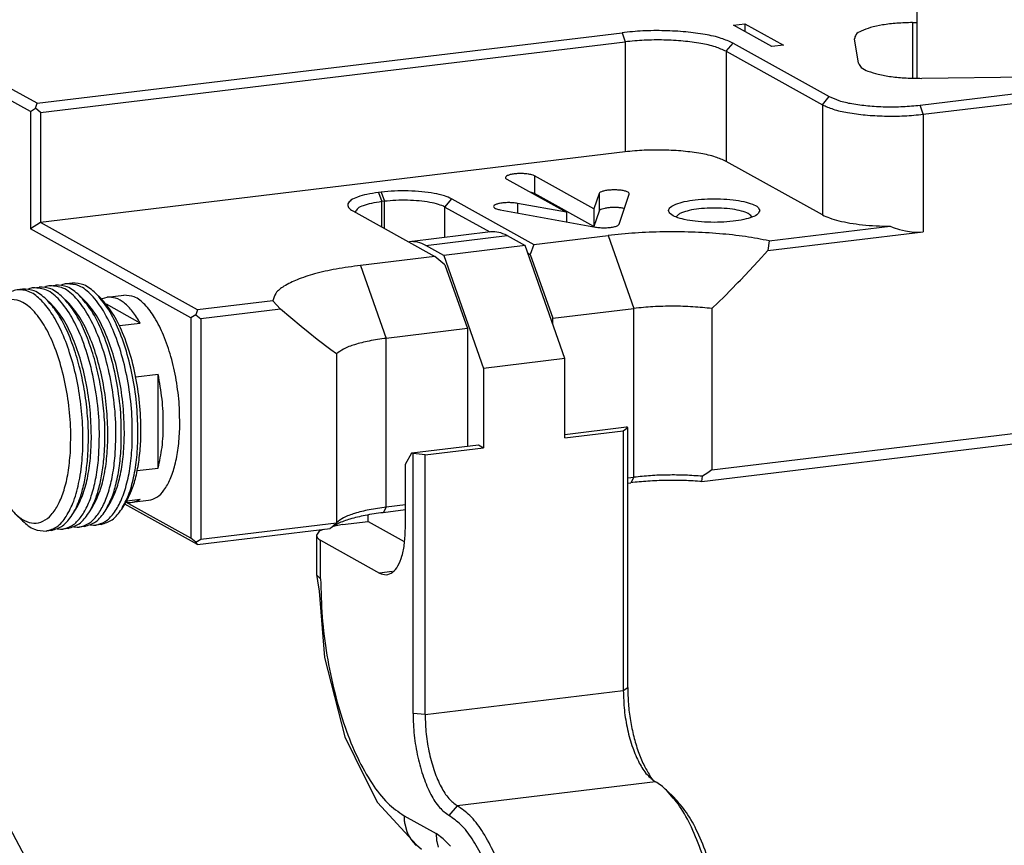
# Model space of a CAD drawing. Header units: inches. Extents: x -399 to 442, y -299 to 295.
# Tile 26 of 138: x -142 to -116, y 150 to 172. Entities that reach past the tile are written whole.
import ezdxf

# ---------------------------------------------------------------- set-up
doc = ezdxf.new("R2010")
doc.units = ezdxf.units.IN
doc.layers.add('1', color=7, linetype='Continuous')
doc.dimstyles.get("Standard").update_dxf_attribs({"dimtxt": 0.18, "dimasz": 0.18, "dimexe": 0.18, "dimexo": 0.0625, "dimgap": 0.09, "dimtad": 0, "dimtih": 1, "dimtoh": 1, "dimdec": 4, "dimzin": 0, "dimdsep": 46, "dimtxsty": 'Standard', "dimcen": 0.09, "dimadec": 0, "dimazin": 0, "dimtfac": 1, "dimtdec": 4, "dimtofl": 0, "dimtmove": 0, "dimatfit": 3, "dimfxl": 1, "dimtolj": 1, "dimtzin": 0, "dimarcsym": 0})

# ---------------------------------------------------------------- blocks, each defined once
blk = doc.blocks.new('N2390-20306_3__90', base_point=(-167.447, 166.942))
at = {"color": 7, "linetype": 'Continuous'}
for p, q in [((-161.707, 207.679), (-164.38, 207.356)), ((-161.167, 207.558), (-160.576, 207.229)), ((-164.406, 207.35), (-164.38, 207.356)), ((-163.249, 206.907), (-163.841, 207.235)), ((-160.576, 207.229), (-163.249, 206.907)), ((-159.266, 203.508), (-160.576, 207.229)), ((-163.249, 206.907), (-161.939, 203.185)), ((-159.266, 203.508), (-161.939, 203.185)), ((-159.266, 200.9), (-159.266, 203.508)), ((-161.939, 203.185), (-161.939, 200.577)), ((-159.266, 201.014), (-157.237, 201.259)), ((-159.266, 200.9), (-157.34, 201.132)), ((-157.34, 201.132), (-157.195, 201.236)), ((-157.34, 201.132), (-157.34, 192.584)), ((-157.195, 201.236), (-157.237, 201.259)), ((-157.195, 192.687), (-157.195, 201.236)), ((-164.517, 200.04), (-164.306, 200.406)), ((-164.306, 200.406), (-162.108, 200.671)), ((-164.264, 200.382), (-164.306, 200.406)), ((-163.865, 200.345), (-161.939, 200.577)), ((-162.108, 200.671), (-161.939, 200.577)), ((-163.865, 200.345), (-164.264, 200.382)), ((-164.264, 191.834), (-164.264, 200.382)), ((-163.865, 191.796), (-163.865, 200.345)), ((-164.517, 197.915), (-164.517, 200.04)), ((-166.581, 198.047), (-165.743, 198.148)), ((-165.743, 198.148), (-165.743, 198.364)), ((-165.743, 198.148), (-164.556, 197.49)), ((-167.357, 197.828), (-167.447, 197.695)), ((-167.221, 197.886), (-167.357, 197.828)), ((-166.581, 198.047), (-166.892, 197.988)), ((-167.447, 197.695), (-167.447, 196.43)), ((-167.307, 197.531), (-165.363, 196.452)), ((-167.447, 196.43), (-167.444, 196.406)), ((-167.444, 196.406), (-167.412, 196.195)), ((-167.412, 196.195), (-167.354, 195.853)), ((-167.354, 195.853), (-167.176, 193.675)), ((-167.176, 193.675), (-166.505, 191.064)), ((-166.505, 191.064), (-165.852, 189.725)), ((-165.852, 189.725), (-165.439, 188.898)), ((-156.348, 189.628), (-156.464, 189.783)), ((-155.913, 189.302), (-155.663, 189.062)), ((-165.439, 188.898), (-164.149, 187.509)), ((-164.149, 187.509), (-163.984, 187.364))]:
    blk.add_line(p, q, dxfattribs=at)
at = {"color": 1, "linetype": 'Continuous'}
for p, q in [((-163.841, 207.235), (-161.167, 207.558)), ((-167.307, 196.266), (-167.307, 197.531)), ((-164.955, 196.502), (-165.363, 196.452)), ((-167.436, 196.383), (-167.307, 196.266)), ((-157.34, 192.584), (-157.195, 192.687)), ((-163.865, 191.796), (-157.34, 192.584)), ((-163.865, 191.796), (-164.264, 191.834)), ((-156.283, 189.583), (-162.809, 188.795)), ((-162.809, 188.795), (-163.08, 188.472)), ((-164.56, 188.463), (-163.503, 187.876)), ((-164.537, 188.202), (-164.464, 187.941)), ((-164.464, 187.941), (-164.42, 187.84)), ((-164.42, 187.84), (-164.338, 187.696)), ((-163.266, 187.707), (-163.503, 187.876)), ((-163.503, 187.876), (-163.487, 187.654)), ((-164.338, 187.696), (-164.272, 187.606)), ((-164.272, 187.606), (-164.162, 187.487)), ((-163.487, 187.654), (-163.48, 187.615)), ((-163.48, 187.615), (-163.434, 187.429)), ((-163.033, 187.463), (-163.266, 187.707))]:
    blk.add_line(p, q, dxfattribs=at)
at = {"color": 7, "linetype": 'Continuous'}
for points, knots in [([(-161.167, 207.558), (-161.256, 207.601), (-161.427, 207.684), (-161.616, 207.68), (-161.707, 207.679)], [0, 0, 0, 0, 0.292437, 0.559619, 0.559619, 0.559619, 0.559619]), ([(-163.841, 207.235), (-163.93, 207.278), (-164.101, 207.361), (-164.29, 207.358), (-164.38, 207.356)], [0, 0, 0, 0, 0.2924356, 0.5596165, 0.5596165, 0.5596165, 0.5596165]), ([(-165.363, 196.452), (-165.29, 196.423), (-165.147, 196.366), (-164.909, 196.473), (-164.739, 196.703), (-164.612, 197.033), (-164.532, 197.449), (-164.522, 197.753), (-164.517, 197.915)], [0, 0, 0, 0, 0.225717, 0.444651, 0.717926, 1.070093, 1.497575, 1.982445, 1.982445, 1.982445, 1.982445]), ([(-167.447, 197.695), (-167.438, 197.665), (-167.415, 197.592), (-167.347, 197.554), (-167.307, 197.531)], [0, 0, 0, 0, 0.0912424, 0.2232615, 0.2232615, 0.2232615, 0.2232615]), ([(-167.447, 196.43), (-167.447, 196.422), (-167.446, 196.406), (-167.439, 196.391), (-167.436, 196.383)], [0, 0, 0, 0, 0.02386417, 0.04891935, 0.04891935, 0.04891935, 0.04891935]), ([(-157.195, 192.687), (-157.19, 192.507), (-157.181, 192.143), (-157.111, 191.604), (-157.005, 191.08), (-156.859, 190.593), (-156.687, 190.157), (-156.535, 189.902), (-156.464, 189.783)], [0, 0, 0, 0, 0.540739, 1.089625, 1.629107, 2.142191, 2.613515, 3.030616, 3.030616, 3.030616, 3.030616]), ([(-157.34, 192.584), (-157.332, 192.368), (-157.318, 191.936), (-157.211, 191.307), (-157.05, 190.72), (-156.836, 190.223), (-156.598, 189.823), (-156.379, 189.656), (-156.283, 189.583)], [0, 0, 0, 0, 0.645986, 1.295609, 1.912228, 2.462791, 2.922544, 3.282491, 3.282491, 3.282491, 3.282491]), ([(-164.264, 191.834), (-164.256, 191.593), (-164.24, 191.109), (-164.119, 190.403), (-163.939, 189.747), (-163.7, 189.19), (-163.433, 188.742), (-163.188, 188.555), (-163.08, 188.472)], [0, 0, 0, 0, 0.723504, 1.451082, 2.141695, 2.758326, 3.273249, 3.676389, 3.676389, 3.676389, 3.676389]), ([(-163.865, 191.796), (-163.858, 191.581), (-163.844, 191.149), (-163.736, 190.519), (-163.576, 189.933), (-163.361, 189.435), (-163.123, 189.036), (-162.905, 188.868), (-162.809, 188.795)], [0, 0, 0, 0, 0.645986, 1.295609, 1.912228, 2.462791, 2.922544, 3.282491, 3.282491, 3.282491, 3.282491]), ([(-155.913, 189.302), (-155.973, 189.357), (-156.087, 189.463), (-156.22, 189.544), (-156.283, 189.583)], [0, 0, 0, 0, 0.2430896, 0.4653486, 0.4653486, 0.4653486, 0.4653486]), ([(-154.188, 184.221), (-154.216, 184.57), (-154.273, 185.265), (-154.467, 186.275), (-154.73, 187.222), (-155.065, 188.058), (-155.438, 188.766), (-155.764, 189.134), (-155.913, 189.302)], [0, 0, 0, 0, 1.050034, 2.090127, 3.082382, 3.992271, 4.791752, 5.463603, 5.463603, 5.463603, 5.463603]), ([(-154.042, 184.285), (-154.069, 184.613), (-154.122, 185.267), (-154.304, 186.217), (-154.552, 187.107), (-154.866, 187.893), (-155.217, 188.558), (-155.523, 188.904), (-155.663, 189.062)], [0, 0, 0, 0, 0.987031, 1.964717, 2.897436, 3.75273, 4.50424, 5.13578, 5.13578, 5.13578, 5.13578]), ([(-160.695, 182.793), (-160.703, 183.115), (-160.72, 183.763), (-160.844, 184.727), (-161.034, 185.662), (-161.293, 186.532), (-161.606, 187.308), (-161.966, 187.954), (-162.349, 188.47), (-162.665, 188.694), (-162.809, 188.795)], [0, 0, 0, 0, 0.965604, 1.945755, 2.909115, 3.825334, 4.666983, 5.411807, 6.045851, 6.568707, 6.568707, 6.568707, 6.568707]), ([(-161.094, 182.83), (-161.102, 183.133), (-161.117, 183.743), (-161.233, 184.648), (-161.413, 185.527), (-161.656, 186.345), (-161.95, 187.075), (-162.289, 187.682), (-162.648, 188.167), (-162.946, 188.378), (-163.08, 188.472)], [0, 0, 0, 0, 0.907668, 1.82901, 2.734568, 3.595814, 4.386964, 5.087098, 5.6831, 6.174585, 6.174585, 6.174585, 6.174585])]:
    blk.add_open_spline(points, degree=3, knots=knots, dxfattribs=at)
at = {"color": 1, "linetype": 'Continuous'}
for points, knots in [([(-167.307, 196.266), (-167.296, 195.847), (-167.275, 195.004), (-167.114, 193.752), (-166.866, 192.536), (-166.53, 191.405), (-166.123, 190.396), (-165.654, 189.556), (-165.157, 188.885), (-164.746, 188.594), (-164.56, 188.463)], [0, 0, 0, 0, 1.255285, 2.529481, 3.781849, 4.972935, 6.067078, 7.035348, 7.859606, 8.53932, 8.53932, 8.53932, 8.53932]), ([(-164.56, 188.463), (-164.559, 188.419), (-164.557, 188.331), (-164.543, 188.245), (-164.537, 188.202)], [0, 0, 0, 0, 0.1318122, 0.2621425, 0.2621425, 0.2621425, 0.2621425])]:
    blk.add_open_spline(points, degree=3, knots=knots, dxfattribs=at)
blk = doc.blocks.new('E6992-26102_2__94', base_point=(-147.665, 212.732))
at = {"color": 7, "linetype": 'Continuous'}
for p, q in [((-146.261, 225.354), (-146.368, 225.322)), ((-146.228, 225.365), (-146.261, 225.354)), ((-145.926, 225.431), (-146.228, 225.365)), ((-145.816, 225.456), (-145.926, 225.431)), ((-145.397, 225.516), (-145.816, 225.456)), ((-144.966, 225.548), (-145.397, 225.516)), ((-144.528, 225.553), (-144.966, 225.548)), ((-144.093, 225.531), (-144.528, 225.553)), ((-143.669, 225.482), (-144.093, 225.531)), ((-143.257, 225.403), (-143.669, 225.482)), ((-142.96, 225.322), (-143.257, 225.403)), ((-146.807, 225.098), (-147.011, 224.975)), ((-146.657, 225.191), (-146.807, 225.098)), ((-146.547, 225.242), (-146.657, 225.191)), ((-146.368, 225.322), (-146.547, 225.242)), ((-142.838, 225.274), (-142.96, 225.322)), ((-142.355, 225.007), (-142.838, 225.274)), ((-147.182, 224.813), (-147.296, 224.675)), ((-147.078, 224.913), (-147.182, 224.813)), ((-147.011, 224.975), (-147.078, 224.913)), ((-142.31, 224.975), (-142.355, 225.007)), ((-141.96, 224.588), (-142.31, 224.975)), ((-147.369, 224.588), (-147.579, 224.149)), ((-147.296, 224.675), (-147.369, 224.588)), ((-141.788, 224.267), (-141.96, 224.588)), ((-147.579, 224.149), (-147.653, 223.77)), ((-141.742, 224.149), (-141.788, 224.267)), ((-141.682, 223.764), (-141.742, 224.149)), ((-147.653, 223.77), (-147.665, 223.681)), ((-141.665, 223.681), (-141.682, 223.764)), ((-147.665, 212.732), (-147.665, 223.681)), ((-141.665, 223.681), (-141.665, 212.798))]:
    blk.add_line(p, q, dxfattribs=at)
at = {"color": 1, "linetype": 'Continuous'}
for points, knots in [([(-146.165, 225.13), (-146.148, 225.091), (-146.103, 224.987), (-145.895, 224.906), (-145.627, 224.824), (-145.272, 224.77), (-144.873, 224.74), (-144.456, 224.74), (-144.057, 224.77), (-143.705, 224.824), (-143.428, 224.906), (-143.24, 224.987), (-143.136, 225.13), (-143.24, 225.273), (-143.428, 225.355), (-143.705, 225.436), (-144.057, 225.49), (-144.456, 225.52), (-144.873, 225.52), (-145.272, 225.49), (-145.627, 225.436), (-145.895, 225.355), (-146.103, 225.273), (-146.148, 225.169), (-146.165, 225.13)], [0, 0, 0, 0, 0.125121, 0.328982, 0.620777, 0.98488, 1.395712, 1.822656, 2.233487, 2.597591, 2.889385, 3.093247, 3.218367, 3.343487, 3.54735, 3.839144, 4.203247, 4.614079, 5.041023, 5.451855, 5.815957, 6.107753, 6.311614, 6.436735, 6.436735, 6.436735, 6.436735]), ([(-147.665, 223.681), (-147.639, 223.612), (-147.574, 223.437), (-147.249, 223.28), (-146.821, 223.128), (-146.246, 223.013), (-145.581, 222.933), (-144.857, 222.899), (-144.122, 222.909), (-143.421, 222.967), (-142.793, 223.062), (-142.289, 223.201), (-141.9, 223.344), (-141.75, 223.512), (-141.69, 223.58)], [0, 0, 0, 0, 0.214436, 0.544241, 1.012075, 1.602944, 2.286637, 3.024622, 3.774062, 4.491242, 5.134939, 5.670025, 6.072292, 6.339783, 6.339783, 6.339783, 6.339783])]:
    blk.add_open_spline(points, degree=3, knots=knots, dxfattribs=at)
at = {"color": 7, "linetype": 'Continuous'}
blk.add_open_spline([(-141.69, 223.58), (-141.683, 223.596), (-141.668, 223.629), (-141.666, 223.664), (-141.665, 223.681)], degree=3, knots=[0, 0, 0, 0, 0.0540983, 0.1052815, 0.1052815, 0.1052815, 0.1052815], dxfattribs=at)
blk = doc.blocks.new('N2390-20308__98', base_point=(-178.671, 197.803))
at = {"color": 7, "linetype": 'Continuous'}
for p, q in [((-176.216, 205.907), (-176.034, 205.929)), ((-175.839, 205.93), (-175.853, 205.923)), ((-175.49, 205.994), (-175.672, 205.973)), ((-177.122, 205.798), (-177.303, 205.776)), ((-176.927, 205.799), (-176.941, 205.792)), ((-176.759, 205.841), (-176.578, 205.863)), ((-176.383, 205.864), (-176.397, 205.858)), ((-175.259, 205.597), (-175.092, 205.437)), ((-174.715, 205.663), (-174.549, 205.503)), ((-177.977, 205.269), (-178.163, 204.976)), ((-176.346, 205.466), (-176.18, 205.306)), ((-175.803, 205.532), (-175.636, 205.371)), ((-175.489, 198.362), (-175.365, 198.557)), ((-174.945, 198.428), (-174.822, 198.623)), ((-174.401, 198.493), (-174.278, 198.688)), ((-173.858, 198.559), (-173.734, 198.754)), ((-177.12, 198.165), (-177.37, 198.405)), ((-176.163, 197.855), (-176.345, 197.833)), ((-175.982, 197.903), (-175.87, 197.894)), ((-175.87, 197.894), (-175.801, 197.899)), ((-175.619, 197.921), (-175.801, 197.899)), ((-175.438, 197.969), (-175.327, 197.96)), ((-175.327, 197.96), (-175.257, 197.965)), ((-175.076, 197.986), (-175.257, 197.965)), ((-174.894, 198.035), (-174.783, 198.026)), ((-174.783, 198.026), (-174.713, 198.03)), ((-174.532, 198.052), (-174.713, 198.03))]:
    blk.add_line(p, q, dxfattribs=at)
for points, knots in [([(-176.216, 205.907), (-176.244, 205.903), (-176.301, 205.894), (-176.356, 205.874), (-176.383, 205.864)], [0, 0, 0, 0, 0.0860593, 0.1732953, 0.1732953, 0.1732953, 0.1732953]), ([(-174.074, 200.308), (-174.059, 200.631), (-174.027, 201.292), (-174.119, 202.287), (-174.302, 203.261), (-174.574, 204.15), (-174.915, 204.906), (-175.307, 205.469), (-175.738, 205.864), (-176.069, 205.894), (-176.216, 205.907)], [0, 0, 0, 0, 0.968861, 1.983721, 2.990086, 3.934308, 4.769294, 5.461583, 6.003159, 6.435296, 6.435296, 6.435296, 6.435296]), ([(-175.259, 205.597), (-175.382, 205.705), (-175.605, 205.902), (-175.901, 205.921), (-176.034, 205.929)], [0, 0, 0, 0, 0.4747969, 0.8648756, 0.8648756, 0.8648756, 0.8648756]), ([(-175.672, 205.973), (-175.7, 205.968), (-175.757, 205.959), (-175.812, 205.94), (-175.839, 205.93)], [0, 0, 0, 0, 0.0860593, 0.1732953, 0.1732953, 0.1732953, 0.1732953]), ([(-173.511, 200.675), (-173.507, 200.991), (-173.499, 201.634), (-173.612, 202.591), (-173.807, 203.514), (-174.083, 204.348), (-174.42, 205.053), (-174.8, 205.574), (-175.217, 205.936), (-175.531, 205.961), (-175.672, 205.973)], [0, 0, 0, 0, 0.948909, 1.926392, 2.883917, 3.774795, 4.558947, 5.20905, 5.721043, 6.134785, 6.134785, 6.134785, 6.134785]), ([(-174.715, 205.663), (-174.838, 205.771), (-175.062, 205.968), (-175.357, 205.986), (-175.49, 205.994)], [0, 0, 0, 0, 0.474797, 0.8648757, 0.8648757, 0.8648757, 0.8648757]), ([(-177.303, 205.776), (-177.431, 205.736), (-177.713, 205.648), (-177.884, 205.403), (-177.977, 205.269)], [0, 0, 0, 0, 0.3900785, 0.8648751, 0.8648751, 0.8648751, 0.8648751]), ([(-176.345, 197.833), (-176.222, 197.871), (-175.952, 197.955), (-175.649, 198.337), (-175.407, 198.85), (-175.236, 199.512), (-175.139, 200.28), (-175.123, 201.124), (-175.189, 202.002), (-175.334, 202.87), (-175.55, 203.686), (-175.827, 204.409), (-176.151, 205.011), (-176.507, 205.452), (-176.893, 205.751), (-177.175, 205.768), (-177.303, 205.776)], [0, 0, 0, 0, 0.376935, 0.831503, 1.399793, 2.083899, 2.866876, 3.720908, 4.611933, 5.502958, 6.35699, 7.139967, 7.824073, 8.392363, 8.846932, 9.223866, 9.223866, 9.223866, 9.223866]), ([(-176.346, 205.466), (-176.469, 205.574), (-176.693, 205.771), (-176.989, 205.789), (-177.122, 205.798)], [0, 0, 0, 0, 0.4747967, 0.8648752, 0.8648752, 0.8648752, 0.8648752]), ([(-176.759, 205.841), (-176.788, 205.837), (-176.845, 205.828), (-176.899, 205.809), (-176.927, 205.799)], [0, 0, 0, 0, 0.0860593, 0.1732953, 0.1732953, 0.1732953, 0.1732953]), ([(-174.618, 200.242), (-174.603, 200.565), (-174.571, 201.226), (-174.663, 202.222), (-174.845, 203.195), (-175.117, 204.084), (-175.459, 204.84), (-175.851, 205.403), (-176.282, 205.798), (-176.613, 205.828), (-176.759, 205.841)], [0, 0, 0, 0, 0.968861, 1.983722, 2.990087, 3.934309, 4.769295, 5.461584, 6.00316, 6.435297, 6.435297, 6.435297, 6.435297]), ([(-175.803, 205.532), (-175.925, 205.64), (-176.149, 205.836), (-176.445, 205.855), (-176.578, 205.863)], [0, 0, 0, 0, 0.4747966, 0.8648751, 0.8648751, 0.8648751, 0.8648751]), ([(-173.873, 200.631), (-173.869, 200.953), (-173.862, 201.608), (-173.98, 202.581), (-174.181, 203.518), (-174.469, 204.357), (-174.805, 205.068), (-175.118, 205.433), (-175.259, 205.597)], [0, 0, 0, 0, 0.966378, 1.961467, 2.934075, 3.835166, 4.623113, 5.270602, 5.270602, 5.270602, 5.270602]), ([(-173.321, 201.006), (-173.328, 201.316), (-173.341, 201.938), (-173.475, 202.857), (-173.681, 203.731), (-173.964, 204.51), (-174.287, 205.17), (-174.582, 205.509), (-174.715, 205.663)], [0, 0, 0, 0, 0.9271, 1.867458, 2.777821, 3.617526, 4.352579, 4.961147, 4.961147, 4.961147, 4.961147]), ([(-175.548, 200.404), (-175.539, 200.696), (-175.521, 201.29), (-175.613, 202.181), (-175.782, 203.047), (-176.029, 203.839), (-176.335, 204.512), (-176.685, 205.027), (-177.066, 205.368), (-177.491, 205.493), (-177.902, 205.334), (-178.07, 205.103), (-178.163, 204.976)], [0, 0, 0, 0, 0.874313, 1.782541, 2.679116, 3.519555, 4.264917, 4.887355, 5.379253, 5.771433, 6.150831, 6.614215, 6.614215, 6.614215, 6.614215]), ([(-174.98, 200.199), (-174.967, 200.446), (-174.938, 200.952), (-174.98, 201.722), (-175.08, 202.496), (-175.239, 203.244), (-175.45, 203.939), (-175.708, 204.551), (-175.992, 205.07), (-176.235, 205.341), (-176.346, 205.466)], [0, 0, 0, 0, 0.743113, 1.52093, 2.308616, 3.080752, 3.812846, 4.482926, 5.073427, 5.573859, 5.573859, 5.573859, 5.573859]), ([(-174.855, 200.957), (-174.864, 201.247), (-174.881, 201.831), (-175.012, 202.69), (-175.209, 203.506), (-175.475, 204.231), (-175.779, 204.846), (-176.055, 205.162), (-176.18, 205.306)], [0, 0, 0, 0, 0.870566, 1.750484, 2.600457, 3.3837, 4.069582, 4.638539, 4.638539, 4.638539, 4.638539]), ([(-174.437, 200.264), (-174.423, 200.512), (-174.394, 201.018), (-174.437, 201.788), (-174.536, 202.561), (-174.695, 203.309), (-174.906, 204.004), (-175.164, 204.617), (-175.448, 205.135), (-175.691, 205.407), (-175.803, 205.532)], [0, 0, 0, 0, 0.743113, 1.52093, 2.308616, 3.080753, 3.812847, 4.482926, 5.073427, 5.57386, 5.57386, 5.57386, 5.57386]), ([(-174.312, 201.023), (-174.32, 201.313), (-174.337, 201.897), (-174.468, 202.755), (-174.665, 203.571), (-174.932, 204.297), (-175.236, 204.911), (-175.511, 205.228), (-175.636, 205.371)], [0, 0, 0, 0, 0.870565, 1.750484, 2.600457, 3.383699, 4.069582, 4.638539, 4.638539, 4.638539, 4.638539]), ([(-173.768, 201.088), (-173.776, 201.378), (-173.794, 201.962), (-173.924, 202.821), (-174.121, 203.637), (-174.388, 204.363), (-174.692, 204.977), (-174.967, 205.294), (-175.092, 205.437)], [0, 0, 0, 0, 0.870565, 1.750484, 2.600457, 3.383699, 4.069581, 4.638539, 4.638539, 4.638539, 4.638539]), ([(-173.232, 200.785), (-173.229, 201.091), (-173.221, 201.713), (-173.334, 202.637), (-173.525, 203.527), (-173.799, 204.325), (-174.117, 205), (-174.414, 205.347), (-174.549, 205.503)], [0, 0, 0, 0, 0.918058, 1.863391, 2.787368, 3.643403, 4.391952, 5.007065, 5.007065, 5.007065, 5.007065]), ([(-178.163, 204.976), (-178.244, 204.821), (-178.422, 204.478), (-178.567, 203.866), (-178.656, 203.163), (-178.668, 202.39), (-178.607, 201.589), (-178.475, 200.797), (-178.28, 200.05), (-178.026, 199.387), (-177.74, 198.827), (-177.486, 198.537), (-177.37, 198.405)], [0, 0, 0, 0, 0.525208, 1.154297, 1.871619, 2.652203, 3.465683, 4.279163, 5.059747, 5.777068, 6.406157, 6.931365, 6.931365, 6.931365, 6.931365]), ([(-174.278, 198.688), (-174.2, 198.835), (-174.031, 199.155), (-173.885, 199.724), (-173.785, 200.379), (-173.774, 200.845), (-173.768, 201.088)], [0, 0, 0, 0, 0.495547, 1.083141, 1.751101, 2.480181, 2.480181, 2.480181, 2.480181]), ([(-175.365, 198.557), (-175.288, 198.703), (-175.118, 199.023), (-174.973, 199.593), (-174.872, 200.248), (-174.861, 200.714), (-174.855, 200.957)], [0, 0, 0, 0, 0.495547, 1.083142, 1.751101, 2.480182, 2.480182, 2.480182, 2.480182]), ([(-174.822, 198.623), (-174.744, 198.769), (-174.575, 199.089), (-174.429, 199.659), (-174.328, 200.313), (-174.317, 200.779), (-174.312, 201.023)], [0, 0, 0, 0, 0.495547, 1.083142, 1.751101, 2.480181, 2.480181, 2.480181, 2.480181]), ([(-173.858, 198.559), (-173.778, 198.709), (-173.604, 199.035), (-173.452, 199.616), (-173.344, 200.283), (-173.329, 200.758), (-173.321, 201.006)], [0, 0, 0, 0, 0.507487, 1.107295, 1.788353, 2.532228, 2.532228, 2.532228, 2.532228]), ([(-173.734, 198.754), (-173.666, 198.88), (-173.518, 199.153), (-173.378, 199.634), (-173.273, 200.185), (-173.246, 200.579), (-173.232, 200.785)], [0, 0, 0, 0, 0.428926, 0.929089, 1.493833, 2.111516, 2.111516, 2.111516, 2.111516]), ([(-177.37, 198.405), (-177.271, 198.321), (-177.09, 198.167), (-176.754, 198.067), (-176.427, 198.141), (-176.147, 198.374), (-175.918, 198.731), (-175.737, 199.203), (-175.606, 199.772), (-175.568, 200.186), (-175.548, 200.404)], [0, 0, 0, 0, 0.386218, 0.707828, 1.011255, 1.353122, 1.770151, 2.274269, 2.861474, 3.518398, 3.518398, 3.518398, 3.518398]), ([(-174.713, 198.03), (-174.606, 198.06), (-174.374, 198.126), (-174.096, 198.424), (-173.864, 198.833), (-173.686, 199.362), (-173.559, 199.988), (-173.528, 200.438), (-173.511, 200.675)], [0, 0, 0, 0, 0.328637, 0.711615, 1.178619, 1.736591, 2.378555, 3.089205, 3.089205, 3.089205, 3.089205]), ([(-174.401, 198.493), (-174.329, 198.626), (-174.174, 198.913), (-174.027, 199.419), (-173.916, 200), (-173.888, 200.414), (-173.873, 200.631)], [0, 0, 0, 0, 0.4515, 0.977985, 1.57245, 2.222641, 2.222641, 2.222641, 2.222641]), ([(-175.801, 197.899), (-175.701, 197.926), (-175.487, 197.983), (-175.223, 198.244), (-175, 198.603), (-174.82, 199.071), (-174.685, 199.628), (-174.641, 200.03), (-174.618, 200.242)], [0, 0, 0, 0, 0.305064, 0.654701, 1.075096, 1.574377, 2.149055, 2.788501, 2.788501, 2.788501, 2.788501]), ([(-175.489, 198.362), (-175.425, 198.478), (-175.287, 198.727), (-175.148, 199.162), (-175.038, 199.659), (-175, 200.013), (-174.98, 200.199)], [0, 0, 0, 0, 0.396453, 0.85216, 1.363003, 1.921307, 1.921307, 1.921307, 1.921307]), ([(-175.257, 197.965), (-175.157, 197.991), (-174.943, 198.049), (-174.679, 198.309), (-174.456, 198.669), (-174.277, 199.137), (-174.142, 199.693), (-174.097, 200.096), (-174.074, 200.308)], [0, 0, 0, 0, 0.305064, 0.654701, 1.075096, 1.574377, 2.149055, 2.7885, 2.7885, 2.7885, 2.7885]), ([(-174.945, 198.428), (-174.881, 198.543), (-174.743, 198.793), (-174.605, 199.228), (-174.494, 199.724), (-174.456, 200.079), (-174.437, 200.264)], [0, 0, 0, 0, 0.396453, 0.85216, 1.363004, 1.921308, 1.921308, 1.921308, 1.921308]), ([(-175.076, 197.986), (-174.948, 198.026), (-174.666, 198.115), (-174.495, 198.359), (-174.401, 198.493)], [0, 0, 0, 0, 0.3900796, 0.864878, 0.864878, 0.864878, 0.864878]), ([(-174.532, 198.052), (-174.404, 198.092), (-174.122, 198.18), (-173.951, 198.425), (-173.858, 198.559)], [0, 0, 0, 0, 0.3900796, 0.8648781, 0.8648781, 0.8648781, 0.8648781]), ([(-177.12, 198.165), (-176.997, 198.057), (-176.773, 197.86), (-176.478, 197.842), (-176.345, 197.833)], [0, 0, 0, 0, 0.4747981, 0.8648775, 0.8648775, 0.8648775, 0.8648775]), ([(-176.163, 197.855), (-176.036, 197.895), (-175.753, 197.983), (-175.583, 198.228), (-175.489, 198.362)], [0, 0, 0, 0, 0.3900794, 0.8648776, 0.8648776, 0.8648776, 0.8648776]), ([(-175.619, 197.921), (-175.492, 197.961), (-175.209, 198.049), (-175.039, 198.293), (-174.945, 198.428)], [0, 0, 0, 0, 0.3900794, 0.8648775, 0.8648775, 0.8648775, 0.8648775])]:
    blk.add_open_spline(points, degree=3, knots=knots, dxfattribs=at)
blk = doc.blocks.new('N2390-20307__99', base_point=(-174.518, 198.773))
at = {"color": 7, "linetype": 'Continuous'}
for p, q in [((-174.331, 205.53), (-173.787, 205.596)), ((-174.518, 205.472), (-174.486, 205.489)), ((-174.486, 205.489), (-174.331, 205.53)), ((-173.247, 204.677), (-174.362, 205.296)), ((-173.935, 204.594), (-173.247, 204.677)), ((-173.397, 202.907), (-172.656, 202.996)), ((-172.656, 199.905), (-172.656, 202.996)), ((-173.347, 199.822), (-172.656, 199.905)), ((-173.663, 198.78), (-173.71, 198.795)), ((-173.691, 198.828), (-173.247, 198.881)), ((-173.516, 198.779), (-172.972, 198.845))]:
    blk.add_line(p, q, dxfattribs=at)
for points, knots in [([(-171.947, 201.185), (-171.947, 201.452), (-171.946, 201.992), (-172.049, 202.793), (-172.218, 203.562), (-172.453, 204.255), (-172.738, 204.838), (-173.058, 205.269), (-173.407, 205.567), (-173.67, 205.587), (-173.787, 205.596)], [0, 0, 0, 0, 0.799337, 1.618153, 2.41697, 3.158106, 3.809481, 4.34958, 4.776016, 5.122179, 5.122179, 5.122179, 5.122179]), ([(-173.247, 204.677), (-173.328, 204.81), (-173.477, 205.054), (-173.75, 205.336), (-174.036, 205.521), (-174.238, 205.527), (-174.331, 205.53)], [0, 0, 0, 0, 0.46481, 0.85423, 1.174393, 1.449988, 1.449988, 1.449988, 1.449988]), ([(-172.656, 199.905), (-172.608, 200.131), (-172.505, 200.609), (-172.476, 201.373), (-172.512, 202.182), (-172.608, 202.724), (-172.656, 202.996)], [0, 0, 0, 0, 0.690562, 1.464463, 2.285919, 3.114551, 3.114551, 3.114551, 3.114551]), ([(-172.972, 198.845), (-172.879, 198.871), (-172.676, 198.929), (-172.436, 199.195), (-172.237, 199.557), (-172.086, 200.027), (-171.982, 200.58), (-171.959, 200.977), (-171.947, 201.185)], [0, 0, 0, 0, 0.286488, 0.622346, 1.033827, 1.526321, 2.092663, 2.718236, 2.718236, 2.718236, 2.718236]), ([(-173.663, 198.78), (-173.638, 198.778), (-173.589, 198.773), (-173.54, 198.777), (-173.516, 198.779)], [0, 0, 0, 0, 0.0738394, 0.1466907, 0.1466907, 0.1466907, 0.1466907]), ([(-173.516, 198.779), (-173.47, 198.788), (-173.374, 198.806), (-173.29, 198.856), (-173.247, 198.881)], [0, 0, 0, 0, 0.1413633, 0.2896515, 0.2896515, 0.2896515, 0.2896515])]:
    blk.add_open_spline(points, degree=3, knots=knots, dxfattribs=at)
blk = doc.blocks.new('N2390-60307_3__100', base_point=(-178.671, 197.803))
for name, p in [('N2390-20308__98', (-178.671, 197.803)), ('N2390-20307__99', (-174.518, 198.773))]:
    blk.add_blockref(name, p)
blk = doc.blocks.new('N2390-20304_adpater_plate__112', base_point=(-207.43, 197.387))
at = {"color": 7, "linetype": 'Continuous'}
for p, q in [((-153.71, 214.48), (-153.337, 214.525)), ((-152.443, 213.776), (-153.71, 214.48)), ((-153.337, 214.525), (-153.337, 214.272)), ((-153.337, 214.525), (-152.069, 213.821)), ((-147.817, 214.568), (-147.665, 214.57)), ((-176.64, 211.91), (-157.381, 214.235)), ((-149.592, 213.227), (-149.728, 214.028)), ((-176.534, 211.61), (-157.275, 213.934)), ((-153.726, 213.89), (-150.557, 212.131)), ((-152.069, 213.821), (-152.443, 213.776)), ((-153.953, 213.621), (-150.783, 211.862)), ((-147.567, 211.849), (-137.144, 213.107)), ((-141.513, 212.8), (-147.507, 212.732)), ((-147.461, 211.549), (-137.038, 212.807)), ((-176.64, 211.91), (-177.567, 212.425)), ((-176.866, 211.641), (-177.793, 212.156)), ((-176.866, 211.641), (-176.7, 211.746)), ((-176.7, 211.746), (-176.64, 211.91)), ((-176.534, 211.61), (-176.7, 211.746)), ((-176.866, 211.641), (-176.866, 207.778)), ((-176.534, 211.61), (-176.534, 207.988)), ((-157.275, 210.312), (-176.534, 207.988)), ((-150.783, 208.24), (-153.953, 209.999)), ((-158.308, 208.436), (-160.266, 209.523)), ((-161.173, 209.413), (-159.214, 208.326)), ((-165.311, 208.985), (-165.402, 208.974)), ((-160.41, 208.99), (-160.403, 208.989)), ((-158.308, 207.856), (-160.266, 208.943)), ((-158.137, 208.942), (-158.308, 208.436)), ((-157.475, 207.932), (-157.141, 208.92)), ((-165.206, 208.685), (-165.296, 208.674)), ((-163.212, 208.497), (-161.732, 207.676)), ((-162.986, 208.766), (-160.281, 207.265)), ((-159.214, 208.326), (-160.823, 208.618)), ((-166.249, 208.372), (-163.544, 206.871)), ((-166.16, 208.343), (-166.162, 208.324)), ((-161.397, 208.406), (-158.259, 207.837)), ((-159.214, 208.326), (-159.214, 208.01)), ((-158.308, 208.436), (-158.308, 207.856)), ((-158.137, 208.363), (-158.308, 207.856)), ((-157.301, 208.447), (-157.322, 208.452)), ((-155.586, 208.183), (-155.593, 208.165)), ((-153.102, 208.165), (-153.112, 208.188)), ((-176.534, 207.988), (-176.866, 207.778)), ((-171.357, 205.114), (-176.534, 207.988)), ((-152.538, 207.386), (-148.554, 207.866)), ((-148.554, 207.866), (-148.447, 207.823)), ((-171.584, 204.845), (-176.866, 207.778)), ((-160.281, 207.265), (-157.834, 207.56)), ((-152.578, 207.068), (-147.461, 207.685)), ((-148.447, 207.823), (-148.243, 207.756)), ((-148.243, 207.756), (-148.042, 207.709)), ((-148.042, 207.709), (-147.843, 207.681)), ((-147.843, 207.681), (-147.649, 207.673)), ((-147.649, 207.673), (-147.461, 207.685)), ((-160.281, 207.265), (-160.402, 206.937)), ((-152.538, 207.386), (-152.578, 207.068)), ((-163.544, 206.871), (-165.991, 206.576)), ((-163.212, 206.598), (-163.544, 206.871)), ((-160.49, 206.986), (-160.402, 206.937)), ((-160.402, 206.937), (-159.662, 204.837)), ((-152.901, 206.716), (-152.578, 207.068)), ((-163.212, 206.598), (-162.472, 204.498)), ((-153.484, 206.094), (-152.901, 206.716)), ((-154.009, 205.556), (-153.565, 206.01)), ((-153.565, 206.01), (-153.484, 206.094)), ((-168.878, 205.414), (-171.357, 205.114)), ((-168.626, 205.131), (-168.878, 205.414)), ((-154.42, 205.155), (-154.009, 205.556)), ((-171.418, 204.951), (-171.584, 204.845)), ((-171.357, 205.114), (-171.418, 204.951)), ((-171.418, 204.951), (-171.251, 204.814)), ((-168.626, 205.131), (-171.251, 204.814)), ((-167.948, 204.561), (-168.626, 205.131)), ((-159.662, 204.837), (-156.989, 205.159)), ((-154.42, 205.155), (-154.42, 199.843)), ((-171.584, 204.845), (-171.584, 197.601)), ((-171.251, 204.814), (-171.251, 197.57)), ((-159.662, 204.635), (-159.662, 204.837)), ((-167.721, 204.376), (-167.948, 204.561)), ((-167.419, 204.136), (-167.721, 204.376)), ((-162.472, 204.498), (-165.146, 204.175)), ((-162.472, 204.498), (-162.472, 200.627)), ((-166.97, 203.796), (-167.419, 204.136)), ((-166.785, 203.663), (-166.97, 203.796)), ((-166.785, 203.663), (-166.785, 198.109)), ((-154.42, 199.843), (-137.038, 201.94)), ((-154.749, 199.463), (-137.25, 201.575)), ((-154.553, 199.751), (-154.733, 199.635)), ((-154.42, 199.843), (-154.553, 199.751)), ((-157.195, 199.58), (-156.989, 199.605)), ((-157.195, 199.41), (-157.095, 199.422)), ((-154.749, 199.463), (-154.733, 199.635)), ((-171.584, 197.601), (-173.716, 198.785)), ((-171.357, 197.387), (-173.756, 198.719)), ((-164.517, 198.527), (-165.251, 198.438)), ((-164.517, 198.697), (-165.146, 198.621)), ((-171.357, 197.387), (-166.995, 197.913)), ((-171.251, 197.57), (-166.785, 198.109)), ((-166.785, 198.109), (-166.995, 197.913)), ((-171.418, 197.465), (-171.584, 197.601)), ((-171.418, 197.465), (-171.251, 197.57)), ((-171.357, 197.387), (-171.418, 197.465))]:
    blk.add_line(p, q, dxfattribs=at)
at = {"color": 1, "linetype": 'Continuous'}
for p, q in [((-147.817, 214.568), (-147.817, 212.735)), ((-157.381, 214.235), (-157.275, 213.934)), ((-157.275, 213.934), (-157.275, 210.312)), ((-153.953, 213.621), (-153.726, 213.89)), ((-153.953, 213.621), (-153.953, 209.999)), ((-150.783, 211.862), (-150.557, 212.131)), ((-150.783, 211.862), (-150.783, 208.24)), ((-147.461, 211.549), (-147.567, 211.849)), ((-147.461, 211.549), (-147.461, 207.685)), ((-160.266, 209.523), (-160.266, 208.943)), ((-165.402, 208.974), (-165.296, 208.674)), ((-165.311, 208.985), (-165.206, 208.685)), ((-158.137, 208.942), (-158.137, 208.363)), ((-165.296, 207.844), (-165.296, 208.674)), ((-165.206, 207.794), (-165.206, 208.685)), ((-163.212, 208.497), (-162.986, 208.766)), ((-163.212, 207.497), (-163.212, 208.497)), ((-160.823, 208.618), (-160.823, 208.302)), ((-157.834, 207.56), (-156.989, 205.159)), ((-165.991, 206.576), (-165.146, 204.175)), ((-156.989, 199.605), (-156.989, 205.159)), ((-165.146, 198.621), (-165.146, 204.175)), ((-156.989, 199.605), (-157.095, 199.422)), ((-165.146, 198.621), (-165.251, 198.438))]:
    blk.add_line(p, q, dxfattribs=at)
at = {"color": 7, "linetype": 'Continuous'}
for points, knots in [([(-147.817, 214.568), (-147.988, 214.563), (-148.319, 214.553), (-148.782, 214.497), (-149.18, 214.417), (-149.469, 214.311), (-149.69, 214.199), (-149.717, 214.076), (-149.728, 214.028)], [0, 0, 0, 0, 0.514708, 0.991329, 1.400608, 1.719878, 1.938993, 2.081093, 2.081093, 2.081093, 2.081093]), ([(-153.726, 213.89), (-153.853, 213.947), (-154.147, 214.076), (-154.673, 214.185), (-155.297, 214.269), (-155.984, 214.306), (-156.687, 214.301), (-157.153, 214.256), (-157.381, 214.235)], [0, 0, 0, 0, 0.416342, 0.96031, 1.602844, 2.304873, 3.02213, 3.709073, 3.709073, 3.709073, 3.709073]), ([(-153.953, 213.621), (-154.068, 213.673), (-154.335, 213.791), (-154.814, 213.889), (-155.381, 213.966), (-156.005, 213.999), (-156.644, 213.995), (-157.068, 213.954), (-157.275, 213.934)], [0, 0, 0, 0, 0.378492, 0.873009, 1.457131, 2.095339, 2.747391, 3.371885, 3.371885, 3.371885, 3.371885]), ([(-149.592, 213.227), (-149.565, 213.179), (-149.496, 213.056), (-149.248, 212.954), (-148.922, 212.853), (-148.499, 212.782), (-148.019, 212.736), (-147.681, 212.733), (-147.507, 212.732)], [0, 0, 0, 0, 0.161026, 0.413386, 0.764591, 1.19924, 1.692031, 2.212282, 2.212282, 2.212282, 2.212282]), ([(-150.557, 212.131), (-150.453, 212.085), (-150.213, 211.979), (-149.782, 211.89), (-149.272, 211.821), (-148.71, 211.791), (-148.134, 211.795), (-147.753, 211.831), (-147.567, 211.849)], [0, 0, 0, 0, 0.340643, 0.785708, 1.311417, 1.885805, 2.472652, 3.034696, 3.034696, 3.034696, 3.034696]), ([(-150.783, 211.862), (-150.668, 211.811), (-150.401, 211.693), (-149.922, 211.594), (-149.355, 211.518), (-148.731, 211.485), (-148.092, 211.488), (-147.668, 211.529), (-147.461, 211.549)], [0, 0, 0, 0, 0.378492, 0.873009, 1.457131, 2.095339, 2.747391, 3.371885, 3.371885, 3.371885, 3.371885]), ([(-153.953, 209.999), (-154.068, 210.05), (-154.335, 210.168), (-154.814, 210.267), (-155.381, 210.344), (-156.005, 210.377), (-156.644, 210.373), (-157.068, 210.332), (-157.275, 210.312)], [0, 0, 0, 0, 0.378492, 0.873009, 1.457131, 2.095339, 2.747391, 3.371885, 3.371885, 3.371885, 3.371885]), ([(-160.266, 209.523), (-160.295, 209.535), (-160.363, 209.563), (-160.484, 209.584), (-160.627, 209.597), (-160.779, 209.599), (-160.924, 209.588), (-161.052, 209.568), (-161.145, 209.537), (-161.213, 209.506), (-161.224, 209.442), (-161.192, 209.424), (-161.173, 209.413)], [0, 0, 0, 0, 0.093696, 0.219463, 0.367114, 0.52346, 0.674247, 0.805899, 0.907357, 0.973009, 1.013839, 1.071925, 1.071925, 1.071925, 1.071925]), ([(-165.402, 208.974), (-165.531, 208.956), (-165.765, 208.923), (-166.073, 208.839), (-166.284, 208.746), (-166.427, 208.622), (-166.392, 208.454), (-166.302, 208.403), (-166.249, 208.372)], [0, 0, 0, 0, 0.390499, 0.711212, 0.946791, 1.098787, 1.218583, 1.396313, 1.396313, 1.396313, 1.396313]), ([(-162.986, 208.766), (-163.067, 208.802), (-163.254, 208.885), (-163.588, 208.954), (-163.985, 209.007), (-164.423, 209.03), (-164.87, 209.028), (-165.166, 208.999), (-165.311, 208.985)], [0, 0, 0, 0, 0.264945, 0.611106, 1.019991, 1.466738, 1.923173, 2.360319, 2.360319, 2.360319, 2.360319]), ([(-160.266, 208.943), (-160.286, 208.952), (-160.33, 208.972), (-160.377, 208.983), (-160.403, 208.989)], [0, 0, 0, 0, 0.0634029, 0.1442863, 0.1442863, 0.1442863, 0.1442863]), ([(-157.141, 208.92), (-157.143, 208.934), (-157.148, 208.973), (-157.224, 209.004), (-157.318, 209.034), (-157.45, 209.053), (-157.596, 209.062), (-157.748, 209.059), (-157.89, 209.046), (-158.005, 209.02), (-158.094, 208.994), (-158.125, 208.956), (-158.137, 208.942)], [0, 0, 0, 0, 0.041838, 0.111432, 0.216661, 0.351048, 0.503152, 0.659231, 0.805065, 0.927694, 1.017421, 1.07197, 1.07197, 1.07197, 1.07197]), ([(-165.296, 208.674), (-165.411, 208.658), (-165.618, 208.63), (-165.879, 208.552), (-166.079, 208.475), (-166.138, 208.38), (-166.16, 208.343)], [0, 0, 0, 0, 0.3446678, 0.6250111, 0.8270871, 0.9547311, 0.9547311, 0.9547311, 0.9547311]), ([(-163.212, 208.497), (-163.282, 208.528), (-163.442, 208.599), (-163.729, 208.658), (-164.069, 208.704), (-164.444, 208.724), (-164.827, 208.722), (-165.081, 208.697), (-165.206, 208.685)], [0, 0, 0, 0, 0.227095, 0.523805, 0.874278, 1.257204, 1.648434, 2.023131, 2.023131, 2.023131, 2.023131]), ([(-160.823, 208.618), (-160.87, 208.625), (-160.968, 208.639), (-161.119, 208.643), (-161.268, 208.637), (-161.403, 208.62), (-161.509, 208.591), (-161.582, 208.564), (-161.622, 208.508), (-161.574, 208.457), (-161.5, 208.429), (-161.435, 208.414), (-161.397, 208.406)], [0, 0, 0, 0, 0.141718, 0.296733, 0.450951, 0.590376, 0.70288, 0.780514, 0.826137, 0.874384, 0.956065, 1.072055, 1.072055, 1.072055, 1.072055]), ([(-152.847, 208.381), (-152.865, 208.42), (-152.91, 208.524), (-153.117, 208.605), (-153.385, 208.687), (-153.74, 208.741), (-154.139, 208.771), (-154.556, 208.771), (-154.956, 208.741), (-155.307, 208.687), (-155.584, 208.605), (-155.772, 208.524), (-155.876, 208.381), (-155.772, 208.238), (-155.584, 208.156), (-155.307, 208.075), (-154.956, 208.021), (-154.556, 207.991), (-154.139, 207.991), (-153.74, 208.021), (-153.385, 208.075), (-153.117, 208.156), (-152.91, 208.238), (-152.865, 208.342), (-152.847, 208.381)], [0, 0, 0, 0, 0.125121, 0.328982, 0.620777, 0.98488, 1.395712, 1.822656, 2.233487, 2.597591, 2.889385, 3.093247, 3.218367, 3.343487, 3.54735, 3.839144, 4.203247, 4.614079, 5.041023, 5.451855, 5.815957, 6.107753, 6.311614, 6.436735, 6.436735, 6.436735, 6.436735]), ([(-157.322, 208.452), (-157.361, 208.458), (-157.442, 208.473), (-157.569, 208.481), (-157.701, 208.481), (-157.829, 208.473), (-157.943, 208.456), (-158.034, 208.432), (-158.104, 208.406), (-158.128, 208.375), (-158.137, 208.363)], [0, 0, 0, 0, 0.1166631, 0.2469541, 0.3821082, 0.5129229, 0.6305853, 0.7275408, 0.7986413, 0.8439861, 0.8439861, 0.8439861, 0.8439861]), ([(-155.418, 208.307), (-155.456, 208.29), (-155.522, 208.261), (-155.567, 208.206), (-155.586, 208.183)], [0, 0, 0, 0, 0.1238975, 0.2114766, 0.2114766, 0.2114766, 0.2114766]), ([(-153.112, 208.188), (-153.148, 208.222), (-153.242, 208.31), (-153.469, 208.372), (-153.761, 208.432), (-154.111, 208.462), (-154.481, 208.466), (-154.838, 208.441), (-155.153, 208.397), (-155.337, 208.334), (-155.418, 208.307)], [0, 0, 0, 0, 0.147784, 0.380463, 0.68852, 1.048136, 1.428814, 1.797619, 2.122975, 2.378679, 2.378679, 2.378679, 2.378679]), ([(-150.783, 208.24), (-150.706, 208.203), (-150.532, 208.121), (-150.225, 208.037), (-149.863, 207.963), (-149.453, 207.91), (-149.012, 207.874), (-148.709, 207.869), (-148.554, 207.866)], [0, 0, 0, 0, 0.257359, 0.57649, 0.949822, 1.36655, 1.81374, 2.277101, 2.277101, 2.277101, 2.277101]), ([(-158.259, 207.837), (-158.207, 207.83), (-158.097, 207.814), (-157.931, 207.812), (-157.768, 207.822), (-157.633, 207.848), (-157.527, 207.874), (-157.489, 207.916), (-157.475, 207.932)], [0, 0, 0, 0, 0.1585209, 0.3315525, 0.4996863, 0.6442478, 0.750434, 0.8129206, 0.8129206, 0.8129206, 0.8129206]), ([(-152.538, 207.386), (-152.796, 207.434), (-153.338, 207.537), (-154.19, 207.626), (-155.095, 207.679), (-156.022, 207.686), (-156.939, 207.653), (-157.54, 207.591), (-157.834, 207.56)], [0, 0, 0, 0, 0.787429, 1.652939, 2.56896, 3.505694, 4.432456, 5.318989, 5.318989, 5.318989, 5.318989]), ([(-165.991, 206.576), (-166.261, 206.539), (-166.771, 206.469), (-167.47, 206.313), (-168.051, 206.131), (-168.479, 205.922), (-168.794, 205.7), (-168.853, 205.499), (-168.878, 205.414)], [0, 0, 0, 0, 0.817792, 1.541492, 2.150604, 2.632151, 2.986737, 3.246235, 3.246235, 3.246235, 3.246235]), ([(-154.42, 205.155), (-154.628, 205.177), (-155.054, 205.221), (-155.703, 205.237), (-156.352, 205.223), (-156.78, 205.18), (-156.989, 205.159)], [0, 0, 0, 0, 0.62746, 1.285609, 1.944594, 2.574517, 2.574517, 2.574517, 2.574517]), ([(-165.146, 204.175), (-165.335, 204.149), (-165.687, 204.101), (-166.156, 203.982), (-166.529, 203.856), (-166.709, 203.72), (-166.785, 203.663)], [0, 0, 0, 0, 0.572709, 1.063724, 1.454667, 1.737902, 1.737902, 1.737902, 1.737902]), ([(-154.749, 199.463), (-154.945, 199.476), (-155.34, 199.502), (-155.934, 199.503), (-156.521, 199.482), (-156.906, 199.442), (-157.095, 199.422)], [0, 0, 0, 0, 0.587966, 1.188176, 1.781529, 2.349211, 2.349211, 2.349211, 2.349211]), ([(-154.733, 199.635), (-154.92, 199.649), (-155.3, 199.677), (-155.871, 199.681), (-156.436, 199.662), (-156.807, 199.624), (-156.989, 199.605)], [0, 0, 0, 0, 0.562632, 1.140002, 1.712137, 2.259298, 2.259298, 2.259298, 2.259298]), ([(-165.251, 198.438), (-165.448, 198.411), (-165.816, 198.361), (-166.311, 198.239), (-166.708, 198.109), (-166.909, 197.972), (-166.995, 197.913)], [0, 0, 0, 0, 0.596102, 1.111835, 1.5292, 1.839415, 1.839415, 1.839415, 1.839415]), ([(-165.146, 198.621), (-165.335, 198.595), (-165.687, 198.546), (-166.156, 198.428), (-166.529, 198.302), (-166.709, 198.166), (-166.785, 198.109)], [0, 0, 0, 0, 0.572709, 1.063724, 1.454667, 1.737902, 1.737902, 1.737902, 1.737902])]:
    blk.add_open_spline(points, degree=3, knots=knots, dxfattribs=at)
blk = doc.blocks.new('N2390-20304__113', base_point=(-207.43, 197.387))
blk.add_blockref('N2390-20304_adpater_plate__112', (-207.43, 197.387))
blk = doc.blocks.new('N2390-60301__120', base_point=(-230.231, 166.276))
for name, p in [('N2390-20304__113', (-207.43, 197.387)), ('E6992-26102_2__94', (-147.665, 212.732)), ('N2390-20306_3__90', (-167.447, 166.942)), ('N2390-60307_3__100', (-178.671, 197.803))]:
    blk.add_blockref(name, p)
blk = doc.blocks.new('N2494-90112__127', base_point=(-386.375, -319.122))
blk.add_blockref('N2390-60301__120', (-230.231, 166.276))
blk = doc.blocks.new('gen1', base_point=(-147.5, 38.75))
blk.add_blockref('N2494-90112__127', (-386.375, -319.122))
at = {"layer": '1', "color": 3, "linetype": 'Continuous', "has_arrowhead": 0}
for points in [[(-151.981, 174.802), (1.087, 197.824)], [(-182.736, 197.748), (-144.913, 127.157)], [(-194.184, 197.414), (-144.913, 127.157)]]:
    blk.add_leader(points, dimstyle='Standard', dxfattribs=at)

msp = doc.modelspace()

# ---------------------------------------------------------------- block references
at = {"xscale": 0.8, "yscale": 0.8, "zscale": 0.8}
msp.add_blockref('gen1', (-118, 31), dxfattribs=at)

doc.saveas('drawing.dxf')
